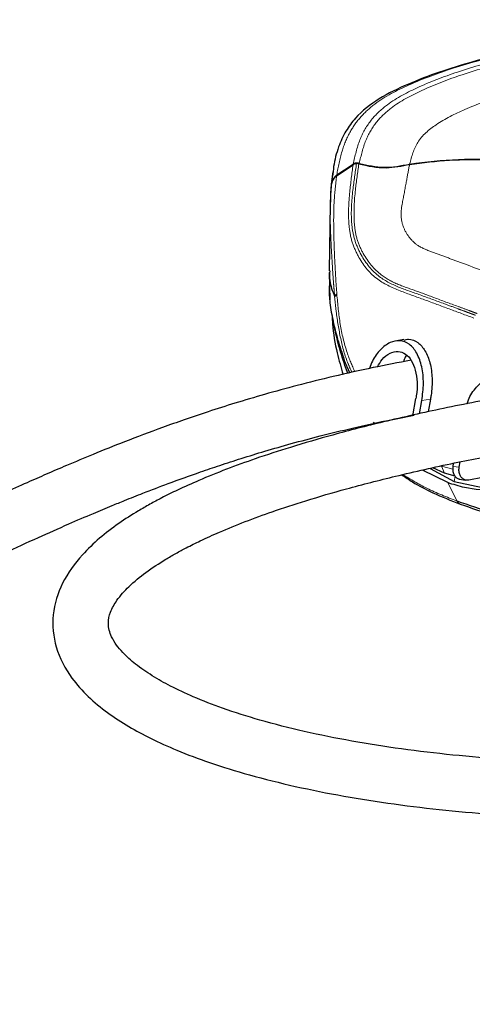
# Model space of a CAD drawing. Header units: millimetres. Extents: x 56 to 3092, y 90 to 4365.
# Tile 7 of 28: x 2321 to 2354, y 885 to 957. Entities that reach past the tile are written whole.
import ezdxf

# ---------------------------------------------------------------- set-up
doc = ezdxf.new("R2010")
doc.units = ezdxf.units.MM
doc.header["$LTSCALE"] = 15
doc.linetypes.add('PHANTOM', pattern=[12.7, 6.35, -1.27, 1.27, -1.27, 1.27, -1.27])

msp = doc.modelspace()

# ---------------------------------------------------------------- linework, layer by layer
at = {"color": 7, "linetype": 'Continuous', "lineweight": 25}
for p, q in [((2343.862, 945.407), (2343.96, 946.104)), ((2344.218, 945.823), (2345.412, 946.622)), ((2344.227, 945.883), (2345.422, 946.671)), ((2343.898, 945.532), (2343.87, 945.277)), ((2343.77, 943.768), (2343.812, 945.027)), ((2343.758, 943.768), (2343.67, 938.903)), ((2343.679, 938.774), (2343.722, 936.781)), ((2349.121, 933.897), (2348.479, 933.78)), ((2345.17, 931.465), (2344.77, 932.398)), ((2345.036, 931.435), (2344.822, 931.992)), ((2349.767, 928.336), (2349.99, 929.592)), ((2351.056, 929.561), (2350.889, 928.623)), ((2350.252, 928.479), (2350.423, 929.447)), ((2348.935, 928.199), (2348.935, 928.183)), ((2347.015, 927.738), (2346.9, 927.874)), ((2347.432, 927.939), (2347.495, 927.854)), ((2348.076, 927.989), (2348.084, 928.034)), ((2352.087, 924.15), (2351.236, 924.55)), ((2352.703, 924.647), (2352.746, 924.863)), ((2353.152, 924.587), (2353.231, 924.987)), ((2352.321, 923.468), (2350.487, 924.382)), ((2351.03, 924.504), (2352.791, 923.553)), ((2352.859, 923.94), (2352.087, 924.15)), ((2354.854, 923.837), (2353.858, 923.656)), ((2352.791, 923.553), (2355.3, 923.03)), ((2353.161, 923.727), (2353.63, 923.661))]:
    msp.add_line(p, q, dxfattribs=at)
at = {"color": 250, "linetype": 'PHANTOM', "lineweight": 18}
for p, q in [((2344.069, 937.046), (2344.184, 935.931)), ((2351.056, 929.561), (2350.423, 929.447)), ((2351.868, 924.669), (2352.693, 924.447)), ((2351.868, 924.669), (2352.087, 924.15)), ((2353.152, 924.587), (2352.703, 924.647)), ((2352.791, 923.553), (2352.859, 923.94)), ((2352.983, 922.136), (2352.321, 923.468))]:
    msp.add_line(p, q, dxfattribs=at)
at = {"color": 7, "linetype": 'Continuous', "lineweight": 25}
for points, knots in [([(2388.703, 956.986), (2388.644, 956.991), (2387.144, 957.093), (2384.187, 957.168), (2379.849, 957.204), (2375.539, 957.093), (2371.296, 956.856), (2367.152, 956.488), (2363.154, 955.987), (2359.657, 955.406), (2356.674, 954.782), (2354.147, 954.146), (2351.731, 953.408), (2349.437, 952.531), (2347.313, 951.507), (2345.77, 950.327), (2344.842, 949.066), (2344.308, 947.871), (2344.012, 946.75), (2343.947, 946.026), (2343.926, 945.793)], [0, 0, 0, 0, 0.003612, 0.092004, 0.181014, 0.269112, 0.355885, 0.441064, 0.523729, 0.602461, 0.657954, 0.710234, 0.761891, 0.812523, 0.860422, 0.905972, 0.929554, 0.955513, 0.985676, 1, 1, 1, 1]), ([(2345.868, 946.729), (2345.832, 946.737), (2345.735, 946.759), (2345.577, 946.743), (2345.471, 946.693), (2345.422, 946.671)], [0, 0, 0, 0, 0.241233, 0.646826, 1, 1, 1, 1]), ([(2349.533, 946.649), (2350.498, 946.774), (2352.442, 947.028), (2355.513, 947.009), (2358.68, 946.831), (2361.987, 946.475), (2365.217, 945.971), (2368.213, 945.308), (2370.76, 944.521), (2372.758, 943.647), (2374.185, 942.693), (2375.056, 941.622), (2375.098, 940.334), (2374.457, 939.428), (2373.728, 938.655), (2373.272, 938.211), (2373.02, 937.967)], [0, 0, 0, 0, 0.094062, 0.189451, 0.296385, 0.400876, 0.511068, 0.612451, 0.697357, 0.768752, 0.822264, 0.863134, 0.896581, 0.938542, 0.966137, 1, 1, 1, 1]), ([(2349.539, 946.677), (2350.725, 946.822), (2353.086, 947.109), (2356.607, 946.983), (2359.997, 946.733), (2363.308, 946.311), (2366.444, 945.75), (2369.296, 945.036), (2371.644, 944.21), (2373.438, 943.299), (2374.653, 942.319), (2375.269, 941.145), (2374.927, 939.873), (2374.061, 938.909), (2373.401, 938.269), (2373.094, 937.971)], [0, 0, 0, 0, 0.1151808, 0.2292081, 0.3391586, 0.4432934, 0.5512262, 0.6464361, 0.7267491, 0.7910953, 0.8395992, 0.8762192, 0.9111229, 0.9585763, 1, 1, 1, 1]), ([(2345.666, 946.705), (2345.634, 946.7), (2345.545, 946.686), (2345.464, 946.647), (2345.412, 946.622)], [0, 0, 0, 0, 0.359781, 1, 1, 1, 1]), ([(2345.837, 946.691), (2345.82, 946.695), (2345.787, 946.704), (2345.729, 946.709), (2345.689, 946.706), (2345.666, 946.705)], [0, 0, 0, 0, 0.297051, 0.596003, 1, 1, 1, 1]), ([(2345.837, 946.691), (2346.499, 946.544), (2347.442, 946.336), (2348.685, 946.486), (2349.249, 946.594), (2349.533, 946.649)], [0, 0, 0, 0, 0.538665, 0.767424, 1, 1, 1, 1]), ([(2345.868, 946.729), (2346.466, 946.592), (2347.686, 946.313), (2348.914, 946.554), (2349.539, 946.677)], [0, 0, 0, 0, 0.490928, 1, 1, 1, 1]), ([(2344.218, 945.823), (2344.128, 945.734), (2343.958, 945.567), (2343.835, 945.275), (2343.818, 945.095), (2343.812, 945.027)], [0, 0, 0, 0, 0.408326, 0.776685, 1, 1, 1, 1]), ([(2344.227, 945.883), (2344.134, 945.794), (2344.001, 945.665), (2343.905, 945.475), (2343.859, 945.352), (2343.826, 945.231), (2343.82, 945.134), (2343.816, 945.085)], [0, 0, 0, 0, 0.413383, 0.594948, 0.685025, 0.841448, 1, 1, 1, 1]), ([(2343.826, 945.127), (2343.81, 944.922), (2343.775, 944.48), (2343.764, 944.036), (2343.759, 943.798)], [0, 0, 0, 0, 0.463163, 1, 1, 1, 1]), ([(2343.713, 938.903), (2343.702, 938.663), (2343.673, 938.022), (2343.916, 937.422), (2344.069, 937.046)], [0, 0, 0, 0, 0.373758, 1, 1, 1, 1]), ([(2343.709, 938.119), (2343.693, 937.955), (2343.644, 937.436), (2343.723, 936.453), (2343.946, 935.212), (2344.3, 933.822), (2344.605, 932.899), (2344.77, 932.398)], [0, 0, 0, 0, 0.084376, 0.266594, 0.502111, 0.73008, 1, 1, 1, 1]), ([(2344.232, 937.201), (2344.189, 937.169), (2344.135, 937.128), (2344.095, 937.034), (2344.075, 937.043), (2344.069, 937.046)], [0, 0, 0, 0, 0.738275, 0.921879, 1, 1, 1, 1]), ([(2343.889, 935.641), (2343.897, 935.439), (2343.937, 934.522), (2344.188, 933.079), (2344.539, 931.875), (2344.689, 931.357)], [0, 0, 0, 0, 0.138548, 0.630181, 1, 1, 1, 1]), ([(2344.822, 931.992), (2344.649, 932.53), (2344.329, 933.522), (2344.112, 934.543), (2344.013, 935.01)], [0, 0, 0, 0, 0.541974, 1, 1, 1, 1]), ([(2349.131, 933.847), (2349.241, 933.88), (2349.582, 933.982), (2350.197, 933.696), (2350.727, 933.061), (2351.069, 932.146), (2351.21, 931.039), (2351.162, 930.15), (2351.072, 929.652), (2351.056, 929.561)], [0, 0, 0, 0, 0.062057, 0.192774, 0.338225, 0.513609, 0.720971, 0.949563, 1, 1, 1, 1]), ([(2350.423, 929.447), (2350.48, 929.866), (2350.591, 930.686), (2350.468, 931.869), (2350.135, 932.864), (2349.582, 933.577), (2348.833, 933.875), (2348.052, 933.7), (2347.359, 933.154), (2346.858, 932.48), (2346.682, 931.971), (2346.619, 931.787)], [0, 0, 0, 0, 0.153017, 0.298836, 0.426257, 0.529175, 0.615337, 0.702514, 0.805343, 0.929746, 1, 1, 1, 1]), ([(2347.199, 931.907), (2347.302, 932.091), (2347.526, 932.49), (2348.047, 932.921), (2348.691, 933.092), (2349.285, 932.865), (2349.712, 932.348), (2349.989, 931.63), (2350.108, 930.755), (2350.072, 930.055), (2350.003, 929.663), (2349.99, 929.592)], [0, 0, 0, 0, 0.104591, 0.226976, 0.327552, 0.421304, 0.526519, 0.652962, 0.801312, 0.964192, 1, 1, 1, 1]), ([(2349.316, 932.744), (2349.249, 932.649), (2349.149, 932.507), (2349.12, 932.337), (2349.11, 932.28)], [0, 0, 0, 0, 0.666755, 1, 1, 1, 1]), ([(2349.642, 932.384), (2348.719, 932.209), (2346.821, 931.85), (2344.053, 931.228), (2341.413, 930.573), (2339.026, 929.919), (2336.868, 929.279), (2334.919, 928.66), (2333.162, 928.067), (2331.12, 927.344), (2328.904, 926.51), (2326.572, 925.576), (2324.678, 924.782), (2323.079, 924.092), (2321.557, 923.421), (2319.846, 922.652), (2317.814, 921.723), (2315.62, 920.71), (2313.491, 919.731), (2311.644, 918.894), (2310.087, 918.201), (2308.609, 917.559), (2306.99, 916.875), (2305.069, 916.096), (2302.477, 915.106), (2299.311, 914.011), (2295.669, 912.931), (2292.126, 912.056), (2288.759, 911.378), (2285.455, 910.844), (2281.91, 910.405), (2277.345, 910.019), (2271.827, 909.816), (2265.551, 909.889), (2259.182, 910.225), (2252.72, 910.724), (2244.023, 911.504), (2233.126, 912.541), (2221.756, 913.437), (2212.055, 913.938), (2204.04, 914.142), (2195.937, 914.085), (2187.702, 913.707), (2180.832, 913.068), (2175.46, 912.349), (2171.822, 911.76), (2168.636, 911.16), (2166.012, 910.603), (2163.808, 910.091), (2161.547, 909.524), (2158.86, 908.792), (2155.536, 907.784), (2151.837, 906.522), (2147.578, 904.877), (2142.974, 902.836), (2138.109, 900.345), (2133.475, 897.567), (2129.148, 894.851), (2125.123, 892.633), (2121.488, 891.082), (2118.502, 890.199), (2116.101, 889.738), (2114.141, 889.51), (2112.108, 889.417), (2109.77, 889.477), (2107.116, 889.77), (2104.709, 890.2), (2103.266, 890.595), (2102.756, 890.735)], [0, 0, 0, 0, 0.011011, 0.022668, 0.033272, 0.042922, 0.0517, 0.059677, 0.066912, 0.073455, 0.085092, 0.094686, 0.10292, 0.109192, 0.115118, 0.122433, 0.131201, 0.141323, 0.15078, 0.158698, 0.165108, 0.170778, 0.177606, 0.185719, 0.195099, 0.210151, 0.225012, 0.239648, 0.252952, 0.265299, 0.2789, 0.294852, 0.319025, 0.343653, 0.368457, 0.393843, 0.419678, 0.470903, 0.522266, 0.553463, 0.584847, 0.61632, 0.648501, 0.681535, 0.697226, 0.712085, 0.724765, 0.735254, 0.743549, 0.751315, 0.7626, 0.776214, 0.792055, 0.808448, 0.829754, 0.851116, 0.872522, 0.893112, 0.911049, 0.926388, 0.939371, 0.9475, 0.955051, 0.9625, 0.971357, 0.98246, 0.993793, 1, 1, 1, 1]), ([(2353.727, 929.21), (2353.756, 929.306), (2353.895, 929.757), (2354.354, 930.416), (2355.072, 931.046), (2355.898, 931.258), (2356.648, 930.971), (2357.184, 930.316), (2357.527, 929.408), (2357.672, 928.299), (2357.626, 927.411), (2357.537, 926.913), (2357.521, 926.823)], [0, 0, 0, 0, 0.036596, 0.171295, 0.28541, 0.379164, 0.465703, 0.562193, 0.678455, 0.815659, 0.966713, 1, 1, 1, 1]), ([(2356.71, 929.793), (2355.141, 929.496), (2352.1, 928.922), (2347.841, 927.96), (2344.12, 927.009), (2341.009, 926.107), (2338.428, 925.268), (2336.2, 924.461), (2334.311, 923.698), (2332.741, 922.993), (2331.557, 922.409), (2330.607, 921.901), (2329.553, 921.296), (2328.307, 920.497), (2326.923, 919.443), (2325.467, 918.057), (2324.148, 916.24), (2323.405, 913.877), (2323.646, 911.393), (2324.71, 909.384), (2326.091, 907.85), (2327.506, 906.691), (2329.044, 905.694), (2330.734, 904.787), (2332.697, 903.905), (2335.1, 903.005), (2337.98, 902.119), (2341.249, 901.307), (2344.77, 900.608), (2348.43, 900.037), (2352.187, 899.589), (2356.648, 899.204), (2361.803, 898.952), (2367.632, 898.896), (2373.458, 899.05), (2379.233, 899.397), (2384.906, 899.918), (2391.042, 900.665), (2397.648, 901.691), (2404.736, 903.055), (2411.148, 904.527), (2416.888, 906.031), (2421.962, 907.502), (2426.916, 909.078), (2431.165, 910.548), (2434.618, 911.822), (2437.209, 912.822), (2439.413, 913.702), (2441.23, 914.448), (2442.662, 915.048), (2443.84, 915.549), (2444.969, 916.035), (2446.394, 916.657), (2448.231, 917.474), (2450.513, 918.511), (2453.083, 919.706), (2455.844, 921.027), (2458.268, 922.208), (2459.751, 922.959), (2460.285, 923.229)], [0, 0, 0, 0, 0.025888, 0.050187, 0.070784, 0.088146, 0.102694, 0.114798, 0.12655, 0.135721, 0.142696, 0.147963, 0.153186, 0.162402, 0.171938, 0.181339, 0.194945, 0.207893, 0.220605, 0.234328, 0.243969, 0.25396, 0.263892, 0.273646, 0.285033, 0.298767, 0.315215, 0.333874, 0.353345, 0.373418, 0.393916, 0.41468, 0.44602, 0.477574, 0.509167, 0.540512, 0.571366, 0.601525, 0.640719, 0.679746, 0.718534, 0.747378, 0.775945, 0.804185, 0.831665, 0.848838, 0.863866, 0.876701, 0.887316, 0.895704, 0.90189, 0.908069, 0.915636, 0.927093, 0.940668, 0.956281, 0.973053, 0.990293, 1, 1, 1, 1]), ([(2104.087, 886.322), (2104.182, 886.299), (2105.213, 886.046), (2107.106, 885.773), (2109.652, 885.513), (2111.94, 885.451), (2114.117, 885.529), (2116.35, 885.76), (2119.194, 886.27), (2122.689, 887.274), (2126.765, 889.009), (2131.001, 891.332), (2135.41, 894.099), (2140.2, 896.974), (2144.945, 899.37), (2149.313, 901.286), (2152.994, 902.71), (2156.305, 903.851), (2159.291, 904.776), (2162.502, 905.676), (2166.264, 906.606), (2170.832, 907.558), (2176.211, 908.465), (2182.416, 909.246), (2189.267, 909.808), (2196.26, 910.104), (2203.13, 910.162), (2209.848, 910.029), (2217.59, 909.694), (2226.411, 909.101), (2236.33, 908.244), (2246.184, 907.312), (2254.88, 906.544), (2262.38, 906.049), (2268.653, 905.844), (2274.711, 905.911), (2280.465, 906.252), (2285.691, 906.84), (2289.9, 907.541), (2293.34, 908.264), (2296.412, 909.021), (2299.614, 909.945), (2302.645, 910.948), (2305.106, 911.85), (2307.042, 912.606), (2308.751, 913.303), (2310.641, 914.104), (2312.826, 915.065), (2315.175, 916.13), (2317.597, 917.244), (2320.019, 918.362), (2322.387, 919.439), (2324.549, 920.399), (2326.343, 921.171), (2327.702, 921.738), (2328.906, 922.229), (2330.263, 922.767), (2332.105, 923.47), (2333.972, 924.142), (2335.749, 924.746), (2337.312, 925.252), (2339.047, 925.783), (2340.969, 926.334), (2343.093, 926.899), (2345.441, 927.467), (2347.724, 927.974), (2349.233, 928.259), (2349.875, 928.381)], [0, 0, 0, 0, 0.001145, 0.012521, 0.022476, 0.031307, 0.039465, 0.048135, 0.057748, 0.073484, 0.09087, 0.109855, 0.130351, 0.152219, 0.175668, 0.192932, 0.208422, 0.222171, 0.234199, 0.245254, 0.261475, 0.279854, 0.30023, 0.325757, 0.353529, 0.381218, 0.408226, 0.434484, 0.460402, 0.499545, 0.538668, 0.577733, 0.616199, 0.641547, 0.666313, 0.690145, 0.712926, 0.734211, 0.7521, 0.763188, 0.775633, 0.789384, 0.802451, 0.813252, 0.820268, 0.826949, 0.835001, 0.844454, 0.855089, 0.865392, 0.87587, 0.886531, 0.896049, 0.903746, 0.909557, 0.913402, 0.919067, 0.926764, 0.936634, 0.942447, 0.948888, 0.955999, 0.96383, 0.972441, 0.981902, 0.992296, 1, 1, 1, 1]), ([(2460.615, 927.943), (2459.92, 927.584), (2458.301, 926.748), (2455.758, 925.491), (2453.028, 924.165), (2450.423, 922.933), (2448.101, 921.861), (2446.125, 920.969), (2444.504, 920.251), (2443.151, 919.661), (2441.914, 919.13), (2440.549, 918.552), (2438.812, 917.831), (2436.613, 916.94), (2433.989, 915.915), (2430.956, 914.781), (2427.603, 913.595), (2424.025, 912.403), (2420.343, 911.254), (2416.603, 910.167), (2412.08, 908.946), (2406.753, 907.652), (2400.613, 906.363), (2394.702, 905.317), (2388.994, 904.484), (2383.46, 903.838), (2377.779, 903.35), (2371.997, 903.044), (2366.174, 902.938), (2361.001, 903.039), (2356.506, 903.283), (2352.701, 903.606), (2348.97, 904.048), (2345.356, 904.615), (2341.91, 905.307), (2338.769, 906.103), (2336.071, 906.954), (2333.903, 907.791), (2332.191, 908.589), (2330.784, 909.377), (2329.604, 910.186), (2328.572, 911.106), (2327.805, 912.086), (2327.508, 913.163), (2327.712, 914.104), (2328.244, 915.012), (2329.123, 915.986), (2330.332, 916.975), (2331.505, 917.744), (2332.5, 918.32), (2333.338, 918.77), (2334.396, 919.296), (2335.825, 919.942), (2337.576, 920.652), (2339.67, 921.414), (2342.127, 922.216), (2345.12, 923.085), (2348.732, 924.009), (2352.708, 924.91), (2355.502, 925.439), (2356.855, 925.695)], [0, 0, 0, 0, 0.013565, 0.031592, 0.049189, 0.066202, 0.081572, 0.093538, 0.103797, 0.112317, 0.119132, 0.127147, 0.138021, 0.151747, 0.168295, 0.186864, 0.207904, 0.229966, 0.252268, 0.274788, 0.297501, 0.333518, 0.369828, 0.406296, 0.437603, 0.469852, 0.502896, 0.536464, 0.570245, 0.603879, 0.626168, 0.648305, 0.670091, 0.691308, 0.711726, 0.731027, 0.747474, 0.760757, 0.7713, 0.7802, 0.788704, 0.796046, 0.804144, 0.809953, 0.814734, 0.820412, 0.828039, 0.837368, 0.84742, 0.852342, 0.857295, 0.863912, 0.872834, 0.884487, 0.896663, 0.911466, 0.929315, 0.950689, 0.976122, 1, 1, 1, 1]), ([(2362.09, 925.609), (2361.435, 925.145), (2360.173, 924.251), (2358.053, 923.303), (2355.821, 922.848), (2353.851, 922.974), (2352.725, 923.337), (2352.321, 923.468)], [0, 0, 0, 0, 0.229963, 0.443209, 0.661041, 0.87824, 1, 1, 1, 1]), ([(2352.983, 922.136), (2353.844, 921.843), (2355.716, 921.204), (2358.825, 920.442), (2362.059, 919.81), (2365.323, 919.316), (2368.508, 918.938), (2371.859, 918.644), (2375.328, 918.438), (2378.86, 918.326), (2382.399, 918.308), (2385.891, 918.382), (2389.635, 918.562), (2393.53, 918.87), (2397.473, 919.331), (2401.07, 919.897), (2404.366, 920.567), (2407.387, 921.353), (2409.905, 922.196), (2411.889, 923.057), (2413.379, 923.865), (2414.518, 924.742), (2415.234, 925.401), (2415.426, 925.82), (2415.45, 925.873)], [0, 0, 0, 0, 0.0423333, 0.0920426, 0.148866, 0.195727, 0.2456935, 0.2981391, 0.3523261, 0.4074422, 0.4626429, 0.517098, 0.5700338, 0.6370895, 0.6989684, 0.7548162, 0.806556, 0.8554834, 0.9001123, 0.9299473, 0.9561705, 0.9785727, 0.9973092, 1, 1, 1, 1]), ([(2352.703, 924.647), (2352.692, 924.548), (2352.671, 924.356), (2352.742, 924.079), (2352.889, 923.867), (2353.047, 923.746), (2353.147, 923.737), (2353.167, 923.736)], [0, 0, 0, 0, 0.262926, 0.509064, 0.735192, 0.947284, 1, 1, 1, 1]), ([(2353.858, 923.656), (2353.776, 923.651), (2353.616, 923.639), (2353.391, 923.751), (2353.226, 923.945), (2353.135, 924.203), (2353.126, 924.426), (2353.147, 924.555), (2353.152, 924.587)], [0, 0, 0, 0, 0.17439, 0.344687, 0.522565, 0.716523, 0.92787, 1, 1, 1, 1]), ([(2348.982, 924.042), (2349.234, 923.866), (2349.944, 923.368), (2351.366, 922.642), (2352.559, 922.169), (2353.232, 921.902)], [0, 0, 0, 0, 0.1934855, 0.5448387, 1, 1, 1, 1]), ([(2353.232, 921.902), (2354.024, 921.63), (2355.556, 921.103), (2357.791, 920.521), (2359.776, 920.074), (2361.49, 919.741), (2363.734, 919.35), (2365.432, 919.128), (2366.642, 918.97)], [0, 0, 0, 0, 0.182623, 0.35327, 0.50328, 0.626445, 0.733961, 1, 1, 1, 1])]:
    msp.add_open_spline(points, degree=3, knots=knots, dxfattribs=at)
at = {"color": 250, "linetype": 'PHANTOM', "lineweight": 18}
for points, knots in [([(2388.695, 956.97), (2388.452, 956.987), (2386.331, 957.139), (2382.304, 957.201), (2376.669, 957.149), (2371.142, 956.852), (2365.857, 956.348), (2360.938, 955.639), (2356.503, 954.747), (2352.654, 953.695), (2349.461, 952.501), (2347.223, 951.318), (2345.887, 950.079), (2345.111, 948.946), (2344.531, 947.527), (2344.334, 946.462), (2344.227, 945.883)], [0, 0, 0, 0, 0.015022, 0.131212, 0.248318, 0.362784, 0.472607, 0.575796, 0.669304, 0.751606, 0.821677, 0.879659, 0.90615, 0.933314, 0.963736, 1, 1, 1, 1]), ([(2345.422, 946.671), (2345.556, 947.27), (2345.806, 948.383), (2346.619, 949.85), (2348.015, 951.189), (2350.201, 952.345), (2353.179, 953.484), (2356.775, 954.492), (2360.905, 955.353), (2365.489, 956.049), (2370.429, 956.562), (2375.611, 956.884), (2380.918, 956.991), (2385.267, 956.95), (2387.831, 956.792), (2388.613, 956.744)], [0, 0, 0, 0, 0.039324, 0.072989, 0.106027, 0.162159, 0.230443, 0.31086, 0.401715, 0.501436, 0.608623, 0.720722, 0.834986, 0.949651, 1, 1, 1, 1]), ([(2388.585, 956.499), (2387.809, 956.547), (2385.271, 956.704), (2380.963, 956.746), (2375.711, 956.641), (2370.584, 956.324), (2365.697, 955.818), (2361.158, 955.131), (2357.069, 954.28), (2353.516, 953.286), (2350.577, 952.166), (2348.423, 951.035), (2347.047, 949.748), (2346.246, 948.352), (2346, 947.295), (2345.868, 946.729)], [0, 0, 0, 0, 0.05063, 0.165691, 0.280594, 0.392929, 0.500357, 0.600698, 0.691939, 0.772408, 0.840807, 0.896893, 0.929539, 0.962272, 1, 1, 1, 1]), ([(2373.038, 954.449), (2372.669, 954.428), (2370.81, 954.327), (2367.566, 953.974), (2363.438, 953.384), (2359.7, 952.633), (2356.431, 951.757), (2353.701, 950.762), (2351.579, 949.716), (2350.002, 948.393), (2349.688, 947.232), (2349.539, 946.677)], [0, 0, 0, 0, 0.042871, 0.216183, 0.378623, 0.527023, 0.658656, 0.771414, 0.863268, 0.934689, 1, 1, 1, 1]), ([(2354.222, 935.456), (2353.624, 935.677), (2352.427, 936.118), (2350.633, 936.79), (2348.824, 937.422), (2346.968, 938.251), (2345.878, 939.689), (2345.279, 941.071), (2345.028, 942.655), (2345.139, 944.526), (2345.327, 945.967), (2345.412, 946.622)], [0, 0, 0, 0, 0.115603, 0.231206, 0.34679, 0.464562, 0.592294, 0.661978, 0.736427, 0.880248, 1, 1, 1, 1]), ([(2354.332, 935.664), (2354.309, 935.673), (2354.268, 935.688), (2354.194, 935.715), (2354.086, 935.755), (2353.892, 935.827), (2353.546, 935.955), (2352.927, 936.183), (2351.822, 936.588), (2350.379, 937.132), (2348.713, 937.68), (2347.058, 938.517), (2346.034, 939.873), (2345.466, 941.24), (2345.222, 942.801), (2345.362, 944.644), (2345.571, 946.063), (2345.666, 946.705)], [0, 0, 0, 0, 0.0045, 0.008043, 0.01437, 0.025668, 0.045844, 0.081876, 0.14623, 0.261195, 0.363861, 0.467659, 0.594766, 0.663939, 0.737552, 0.881206, 1, 1, 1, 1]), ([(2345.837, 946.691), (2345.746, 946.059), (2345.545, 944.661), (2345.431, 942.853), (2345.622, 941.312), (2346.192, 939.971), (2347.151, 938.709), (2348.609, 937.905), (2349.969, 937.462), (2351.446, 936.898), (2352.743, 936.423), (2353.706, 936.066), (2354.17, 935.895), (2354.374, 935.82), (2354.463, 935.786)], [0, 0, 0, 0, 0.117923, 0.260898, 0.333385, 0.4019, 0.528417, 0.616906, 0.704764, 0.792664, 0.908755, 0.959852, 0.982336, 1, 1, 1, 1]), ([(2349.533, 946.649), (2349.458, 946.253), (2349.289, 945.353), (2349.07, 944.152), (2348.855, 943.04), (2349.021, 942.132), (2349.453, 941.359), (2350.14, 940.663), (2351.144, 940.282), (2352.227, 939.885), (2354.05, 939.21), (2355.506, 938.672), (2356.598, 938.269)], [0, 0, 0, 0, 0.090845, 0.207044, 0.276702, 0.344762, 0.410424, 0.474718, 0.561255, 0.648995, 0.736758, 1, 1, 1, 1]), ([(2344.218, 945.823), (2344.148, 945.202), (2343.998, 943.88), (2343.996, 941.789), (2344.072, 939.536), (2344.178, 937.99), (2344.232, 937.201)], [0, 0, 0, 0, 0.216878, 0.461763, 0.725224, 1, 1, 1, 1]), ([(2344.069, 937.046), (2344.067, 937.067), (2344.063, 937.126), (2344.048, 937.314), (2344.027, 937.574), (2344.003, 937.888), (2343.961, 938.439), (2343.879, 939.598), (2343.793, 941.312), (2343.733, 942.816), (2343.764, 943.615), (2343.77, 943.768)], [0, 0, 0, 0, 0.0093103, 0.0263996, 0.0839041, 0.1257304, 0.1667774, 0.3300072, 0.6434352, 0.932138, 1, 1, 1, 1]), ([(2344.232, 937.201), (2344.299, 936.467), (2344.432, 935.031), (2344.87, 933.123), (2345.34, 932.009), (2345.535, 931.546)], [0, 0, 0, 0, 0.378887, 0.741575, 1, 1, 1, 1]), ([(2344.184, 935.931), (2344.279, 935.273), (2344.466, 933.983), (2344.88, 932.498), (2345.235, 931.708), (2345.329, 931.5)], [0, 0, 0, 0, 0.434396, 0.851004, 1, 1, 1, 1]), ([(2349.042, 924.056), (2349.62, 923.706), (2350.875, 922.947), (2352.244, 922.42), (2352.983, 922.136)], [0, 0, 0, 0, 0.460775, 1, 1, 1, 1]), ([(2352.983, 922.136), (2353.015, 922.085), (2353.079, 921.985), (2353.183, 921.93), (2353.233, 921.904)], [0, 0, 0, 0, 0.519489, 1, 1, 1, 1])]:
    msp.add_open_spline(points, degree=3, knots=knots, dxfattribs=at)

doc.saveas('drawing.dxf')
